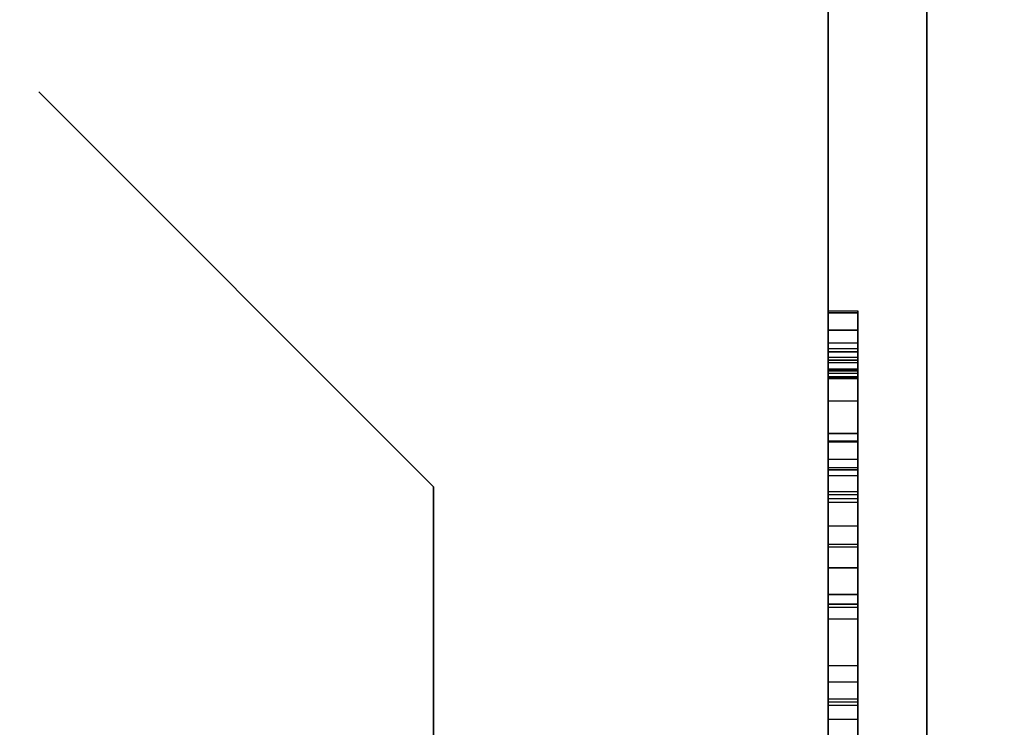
# Model space of a CAD drawing. Header units: millimetres. Extents: x 0 to 1524, y 0 to 1016.
# Tile 9 of 256: x 158.624 to 159.622, y 392.838 to 393.555. Entities that reach past the tile are written whole.
import ezdxf

# ---------------------------------------------------------------- set-up
doc = ezdxf.new("R2010")
doc.units = ezdxf.units.MM
doc.header["$LTSCALE"] = 83.82
doc.layers.get('0').update_dxf_attribs({"linetype": 'CONTINUOUS'})
doc.styles.get("Standard").update_dxf_attribs({"font": 'txt', "width": 0.8})
doc.dimstyles.new('DIMSTYLE_1', dxfattribs={"dimtxt": 15, "dimasz": 12, "dimexe": 0.18, "dimexo": 0.0625, "dimgap": 0.09, "dimtad": 1, "dimzin": 0, "dimdsep": 46, "dimtxsty": 'STANDARD', "dimblk": 'CLOSED', "dimblk1": 'CLOSED', "dimblk2": 'CLOSED', "dimcen": 0.09, "dimadec": 0, "dimazin": 0, "dimtp": 0.01, "dimtm": 0.01, "dimtfac": 1, "dimtofl": 0, "dimtmove": 0, "dimatfit": 3, "dimldrblk": 'CLOSED', "dimfxl": 1, "dimtolj": 1, "dimtzin": 0, "dimarcsym": 0})

# ---------------------------------------------------------------- blocks, each defined once
blk = doc.blocks.new('_CLOSED')
at = {"color": 0, "linetype": 'BYBLOCK'}
for p, q in [((0, 0), (-1, 0.208333)), ((-1, 0.208333), (-1, -0.208333)), ((-1, -0.208333), (0, 0)), ((-1, 0), (0, 0))]:
    blk.add_line(p, q, dxfattribs=at)
blk = doc.blocks.new('*D4')
at = {"color": 2, "linetype": 'CONTINUOUS'}
for p, q in [((230.49366, 451.20665), (62.22754, 451.20665)), ((63.22754, 451.20665), (63.22754, 415.03165)), ((63.22754, 378.85665), (63.22754, 415.03165)), ((168.96866, 378.85665), (62.22754, 378.85665))]:
    blk.add_line(p, q, dxfattribs=at)
at = {"color": 2, "linetype": 'CONTINUOUS', "xscale": 12, "yscale": 12, "zscale": 12}
for p, rotation in [((63.22754, 451.20665), 90), ((63.22754, 378.85665), 270)]:
    blk.add_blockref('_CLOSED', p, dxfattribs=dict(at, rotation=rotation))

msp = doc.modelspace()

# ---------------------------------------------------------------- linework, layer by layer
at = {"color": 6, "linetype": 'CONTINUOUS'}
for p, q in [((159.54366, 392.10665), (159.54366, 393.75665)), ((159.54366, 393.75665), (159.54366, 392.40665)), ((159.54366, 392.40665), (159.54366, 393.75665)), ((159.54366, 393.75665), (159.54366, 392.10665)), ((159.54366, 392.10665), (159.54366, 393.75665)), ((159.54366, 393.75665), (159.54366, 392.40665)), ((159.54366, 392.40665), (159.54366, 393.75665)), ((159.54366, 393.75665), (159.54366, 392.10665)), ((159.54366, 392.10665), (159.54366, 393.75665)), ((159.54366, 393.75665), (159.54366, 392.40665)), ((159.54366, 392.40665), (159.54366, 393.75665)), ((159.54366, 393.75665), (159.54366, 392.10665)), ((159.54366, 392.10665), (159.54366, 393.75665)), ((159.54366, 393.75665), (159.54366, 392.40665)), ((159.54366, 392.40665), (159.54366, 393.75665)), ((159.54366, 393.75665), (159.54366, 392.10665)), ((159.44366, 392.10665), (159.44366, 393.70665)), ((159.44366, 393.70665), (159.44366, 392.10665)), ((159.44366, 392.10665), (159.44366, 393.70665)), ((159.44366, 393.70665), (159.44366, 392.10665)), ((159.44366, 392.10665), (159.44366, 393.70665)), ((159.44366, 393.70665), (159.44366, 392.10665)), ((159.44366, 392.10665), (159.44366, 393.70665)), ((159.44366, 393.70665), (159.44366, 392.10665)), ((159.44366, 393.25975), (159.44366, 393.19881)), ((159.44366, 393.0737), (159.44366, 393.25975)), ((159.44366, 393.25975), (159.44366, 393.20977)), ((159.44366, 393.21299), (159.44366, 393.25975)), ((159.44366, 393.25975), (159.44366, 393.20977)), ((159.44366, 393.21299), (159.44366, 393.25975)), ((159.44366, 393.25975), (159.47366, 393.25975)), ((159.44366, 393.25975), (159.47366, 393.25975)), ((159.44366, 393.25975), (159.47366, 393.25975)), ((159.44366, 393.25975), (159.44366, 393.19881)), ((159.44366, 393.0737), (159.44366, 393.25975)), ((159.44366, 393.25975), (159.44366, 393.20977)), ((159.44366, 393.21299), (159.44366, 393.25975)), ((159.44366, 393.25975), (159.44366, 393.20977)), ((159.44366, 393.21299), (159.44366, 393.25975)), ((159.44366, 393.25975), (159.47366, 393.25975)), ((159.44366, 393.25975), (159.47366, 393.25975)), ((159.44366, 393.25975), (159.47366, 393.25975)), ((159.44366, 393.25975), (159.44366, 393.19881)), ((159.44366, 393.0737), (159.44366, 393.25975)), ((159.44366, 393.25975), (159.44366, 393.20977)), ((159.44366, 393.21299), (159.44366, 393.25975)), ((159.44366, 393.25975), (159.44366, 393.20977)), ((159.44366, 393.21299), (159.44366, 393.25975)), ((159.44366, 393.25975), (159.47366, 393.25975)), ((159.44366, 393.25975), (159.47366, 393.25975)), ((159.44366, 393.25975), (159.47366, 393.25975)), ((159.44366, 393.25975), (159.44366, 393.19881)), ((159.44366, 393.0737), (159.44366, 393.25975)), ((159.44366, 393.25975), (159.44366, 393.20977)), ((159.44366, 393.21299), (159.44366, 393.25975)), ((159.44366, 393.25975), (159.44366, 393.20977)), ((159.44366, 393.21299), (159.44366, 393.25975)), ((159.44366, 393.25975), (159.47366, 393.25975)), ((159.44366, 393.25975), (159.47366, 393.25975)), ((159.44366, 393.25975), (159.47366, 393.25975)), ((159.44366, 392.70256), (159.44366, 393.25765)), ((159.44366, 393.20751), (159.44366, 393.25765)), ((159.44366, 393.25765), (159.44366, 393.20106)), ((159.44366, 393.20751), (159.44366, 393.25765)), ((159.44366, 393.25765), (159.47366, 393.25765)), ((159.44366, 392.70256), (159.44366, 393.25765)), ((159.44366, 393.20751), (159.44366, 393.25765)), ((159.44366, 393.25765), (159.44366, 393.20106)), ((159.44366, 393.20751), (159.44366, 393.25765)), ((159.44366, 393.25765), (159.47366, 393.25765)), ((159.44366, 392.70256), (159.44366, 393.25765)), ((159.44366, 393.20751), (159.44366, 393.25765)), ((159.44366, 393.25765), (159.44366, 393.20106)), ((159.44366, 393.20751), (159.44366, 393.25765)), ((159.44366, 393.25765), (159.47366, 393.25765)), ((159.44366, 392.70256), (159.44366, 393.25765)), ((159.44366, 393.20751), (159.44366, 393.25765)), ((159.44366, 393.25765), (159.44366, 393.20106)), ((159.44366, 393.20751), (159.44366, 393.25765)), ((159.44366, 393.25765), (159.47366, 393.25765)), ((159.47366, 393.25975), (159.47366, 393.0737)), ((159.47366, 393.19881), (159.47366, 393.25975)), ((159.47366, 393.25975), (159.47366, 393.21299)), ((159.47366, 393.20977), (159.47366, 393.25975)), ((159.47366, 393.25975), (159.47366, 393.21299)), ((159.47366, 393.20977), (159.47366, 393.25975)), ((159.47366, 393.25975), (159.47366, 393.0737)), ((159.47366, 393.19881), (159.47366, 393.25975)), ((159.47366, 393.25975), (159.47366, 393.21299)), ((159.47366, 393.20977), (159.47366, 393.25975)), ((159.47366, 393.25975), (159.47366, 393.21299)), ((159.47366, 393.20977), (159.47366, 393.25975)), ((159.47366, 393.25975), (159.47366, 393.0737)), ((159.47366, 393.19881), (159.47366, 393.25975)), ((159.47366, 393.25975), (159.47366, 393.21299)), ((159.47366, 393.20977), (159.47366, 393.25975)), ((159.47366, 393.25975), (159.47366, 393.21299)), ((159.47366, 393.20977), (159.47366, 393.25975)), ((159.47366, 393.25975), (159.47366, 393.0737)), ((159.47366, 393.19881), (159.47366, 393.25975)), ((159.47366, 393.25975), (159.47366, 393.21299)), ((159.47366, 393.20977), (159.47366, 393.25975)), ((159.47366, 393.25975), (159.47366, 393.21299)), ((159.47366, 393.20977), (159.47366, 393.25975)), ((159.47366, 393.25765), (159.47366, 392.70256)), ((159.47366, 393.25765), (159.47366, 393.20751)), ((159.47366, 393.25765), (159.47366, 393.20751)), ((159.47366, 393.20106), (159.47366, 393.25765)), ((159.47366, 393.25765), (159.47366, 392.70256)), ((159.47366, 393.25765), (159.47366, 393.20751)), ((159.47366, 393.25765), (159.47366, 393.20751)), ((159.47366, 393.20106), (159.47366, 393.25765)), ((159.47366, 393.25765), (159.47366, 392.70256)), ((159.47366, 393.25765), (159.47366, 393.20751)), ((159.47366, 393.25765), (159.47366, 393.20751)), ((159.47366, 393.20106), (159.47366, 393.25765)), ((159.47366, 393.25765), (159.47366, 392.70256)), ((159.47366, 393.25765), (159.47366, 393.20751)), ((159.47366, 393.25765), (159.47366, 393.20751)), ((159.47366, 393.20106), (159.47366, 393.25765)), ((159.44366, 393.19123), (159.44366, 393.22718)), ((159.44366, 393.19123), (159.44366, 393.22718)), ((159.44366, 393.19123), (159.44366, 393.22718)), ((159.44366, 393.19123), (159.44366, 393.22718)), ((159.47366, 393.22718), (159.47366, 393.19123)), ((159.47366, 393.22718), (159.47366, 393.19123)), ((159.47366, 393.22718), (159.47366, 393.19123)), ((159.47366, 393.22718), (159.47366, 393.19123)), ((159.44366, 393.2217), (159.44366, 393.06934)), ((159.44366, 393.2217), (159.44366, 393.06934)), ((159.44366, 393.2217), (159.44366, 393.06934)), ((159.44366, 393.2217), (159.44366, 393.06934)), ((159.44366, 393.21848), (159.44366, 393.19671)), ((159.44366, 393.19332), (159.44366, 393.21848)), ((159.44366, 393.21848), (159.44366, 393.19671)), ((159.44366, 393.19332), (159.44366, 393.21848)), ((159.44366, 393.21848), (159.44366, 393.19671)), ((159.44366, 393.19332), (159.44366, 393.21848)), ((159.44366, 393.21848), (159.44366, 393.19671)), ((159.44366, 393.19332), (159.44366, 393.21848)), ((159.47366, 393.06934), (159.47366, 393.2217)), ((159.47366, 393.06934), (159.47366, 393.2217)), ((159.47366, 393.06934), (159.47366, 393.2217)), ((159.47366, 393.06934), (159.47366, 393.2217)), ((159.47366, 393.21848), (159.47366, 393.19332)), ((159.47366, 393.19671), (159.47366, 393.21848)), ((159.47366, 393.21848), (159.47366, 393.19332)), ((159.47366, 393.19671), (159.47366, 393.21848)), ((159.47366, 393.21848), (159.47366, 393.19332)), ((159.47366, 393.19671), (159.47366, 393.21848)), ((159.47366, 393.21848), (159.47366, 393.19332)), ((159.47366, 393.19671), (159.47366, 393.21848)), ((159.44366, 393.07692), (159.44366, 393.21299)), ((159.44366, 393.07692), (159.44366, 393.21299)), ((159.44366, 393.21299), (159.47366, 393.21299)), ((159.44366, 393.21299), (159.47366, 393.21299)), ((159.44366, 393.07692), (159.44366, 393.21299)), ((159.44366, 393.07692), (159.44366, 393.21299)), ((159.44366, 393.21299), (159.47366, 393.21299)), ((159.44366, 393.21299), (159.47366, 393.21299)), ((159.44366, 393.07692), (159.44366, 393.21299)), ((159.44366, 393.07692), (159.44366, 393.21299)), ((159.44366, 393.21299), (159.47366, 393.21299)), ((159.44366, 393.21299), (159.47366, 393.21299)), ((159.44366, 393.07692), (159.44366, 393.21299)), ((159.44366, 393.07692), (159.44366, 393.21299)), ((159.44366, 393.21299), (159.47366, 393.21299)), ((159.44366, 393.21299), (159.47366, 393.21299)), ((159.44366, 393.20977), (159.44366, 393.0932)), ((159.44366, 393.20977), (159.47366, 393.20977)), ((159.44366, 393.20977), (159.44366, 393.0932)), ((159.44366, 393.20977), (159.47366, 393.20977)), ((159.44366, 393.20977), (159.44366, 393.0932)), ((159.44366, 393.20977), (159.47366, 393.20977)), ((159.44366, 393.20977), (159.44366, 393.0932)), ((159.44366, 393.20977), (159.47366, 393.20977)), ((159.44366, 393.02355), (159.44366, 393.20751)), ((159.44366, 393.02355), (159.44366, 393.20751)), ((159.44366, 393.20751), (159.47366, 393.20751)), ((159.44366, 393.20751), (159.47366, 393.20751)), ((159.44366, 393.02355), (159.44366, 393.20751)), ((159.44366, 393.02355), (159.44366, 393.20751)), ((159.44366, 393.20751), (159.47366, 393.20751)), ((159.44366, 393.20751), (159.47366, 393.20751)), ((159.44366, 393.02355), (159.44366, 393.20751)), ((159.44366, 393.02355), (159.44366, 393.20751)), ((159.44366, 393.20751), (159.47366, 393.20751)), ((159.44366, 393.20751), (159.47366, 393.20751)), ((159.44366, 393.02355), (159.44366, 393.20751)), ((159.44366, 393.02355), (159.44366, 393.20751)), ((159.44366, 393.20751), (159.47366, 393.20751)), ((159.44366, 393.20751), (159.47366, 393.20751)), ((159.47366, 393.21299), (159.47366, 393.07692)), ((159.47366, 393.21299), (159.47366, 393.07692)), ((159.47366, 393.21299), (159.47366, 393.07692)), ((159.47366, 393.21299), (159.47366, 393.07692)), ((159.47366, 393.21299), (159.47366, 393.07692)), ((159.47366, 393.21299), (159.47366, 393.07692)), ((159.47366, 393.21299), (159.47366, 393.07692)), ((159.47366, 393.21299), (159.47366, 393.07692)), ((159.47366, 393.0932), (159.47366, 393.20977)), ((159.47366, 393.0932), (159.47366, 393.20977)), ((159.47366, 393.0932), (159.47366, 393.20977)), ((159.47366, 393.0932), (159.47366, 393.20977)), ((159.47366, 393.20751), (159.47366, 393.02355)), ((159.47366, 393.20751), (159.47366, 393.02355)), ((159.47366, 393.20751), (159.47366, 393.02355)), ((159.47366, 393.20751), (159.47366, 393.02355)), ((159.47366, 393.20751), (159.47366, 393.02355)), ((159.47366, 393.20751), (159.47366, 393.02355)), ((159.47366, 393.20751), (159.47366, 393.02355)), ((159.47366, 393.20751), (159.47366, 393.02355)), ((159.44366, 393.20106), (159.44366, 393.0421)), ((159.44366, 393.20106), (159.44366, 393.0421)), ((159.44366, 393.20106), (159.47366, 393.20106)), ((159.44366, 393.20106), (159.44366, 393.0421)), ((159.44366, 393.20106), (159.44366, 393.0421)), ((159.44366, 393.20106), (159.47366, 393.20106)), ((159.44366, 393.20106), (159.44366, 393.0421)), ((159.44366, 393.20106), (159.44366, 393.0421)), ((159.44366, 393.20106), (159.47366, 393.20106)), ((159.44366, 393.20106), (159.44366, 393.0421)), ((159.44366, 393.20106), (159.44366, 393.0421)), ((159.44366, 393.20106), (159.47366, 393.20106)), ((159.44366, 393.19994), (159.44366, 393.13577)), ((159.44366, 393.12706), (159.44366, 393.19994)), ((159.44366, 393.19994), (159.44366, 393.13577)), ((159.44366, 393.12706), (159.44366, 393.19994)), ((159.44366, 393.19994), (159.47366, 393.19994)), ((159.44366, 393.19994), (159.47366, 393.19994)), ((159.44366, 393.19994), (159.44366, 393.13577)), ((159.44366, 393.12706), (159.44366, 393.19994)), ((159.44366, 393.19994), (159.44366, 393.13577)), ((159.44366, 393.12706), (159.44366, 393.19994)), ((159.44366, 393.19994), (159.47366, 393.19994)), ((159.44366, 393.19994), (159.47366, 393.19994)), ((159.44366, 393.19994), (159.44366, 393.13577)), ((159.44366, 393.12706), (159.44366, 393.19994)), ((159.44366, 393.19994), (159.44366, 393.13577)), ((159.44366, 393.12706), (159.44366, 393.19994)), ((159.44366, 393.19994), (159.47366, 393.19994)), ((159.44366, 393.19994), (159.47366, 393.19994)), ((159.44366, 393.19994), (159.44366, 393.13577)), ((159.44366, 393.12706), (159.44366, 393.19994)), ((159.44366, 393.19994), (159.44366, 393.13577)), ((159.44366, 393.12706), (159.44366, 393.19994)), ((159.44366, 393.19994), (159.47366, 393.19994)), ((159.44366, 393.19994), (159.47366, 393.19994)), ((159.44366, 393.19671), (159.44366, 393.10094)), ((159.44366, 393.19671), (159.47366, 393.19671)), ((159.44366, 393.19671), (159.44366, 393.10094)), ((159.44366, 393.19671), (159.47366, 393.19671)), ((159.44366, 393.19671), (159.44366, 393.10094)), ((159.44366, 393.19671), (159.47366, 393.19671)), ((159.44366, 393.19671), (159.44366, 393.10094)), ((159.44366, 393.19671), (159.47366, 393.19671)), ((159.47366, 393.0421), (159.47366, 393.20106)), ((159.47366, 393.0421), (159.47366, 393.20106)), ((159.47366, 393.0421), (159.47366, 393.20106)), ((159.47366, 393.0421), (159.47366, 393.20106)), ((159.47366, 393.0421), (159.47366, 393.20106)), ((159.47366, 393.0421), (159.47366, 393.20106)), ((159.47366, 393.0421), (159.47366, 393.20106)), ((159.47366, 393.0421), (159.47366, 393.20106)), ((159.47366, 393.19994), (159.47366, 393.12706)), ((159.47366, 393.13577), (159.47366, 393.19994)), ((159.47366, 393.19994), (159.47366, 393.12706)), ((159.47366, 393.13577), (159.47366, 393.19994)), ((159.47366, 393.19994), (159.47366, 393.12706)), ((159.47366, 393.13577), (159.47366, 393.19994)), ((159.47366, 393.19994), (159.47366, 393.12706)), ((159.47366, 393.13577), (159.47366, 393.19994)), ((159.47366, 393.19994), (159.47366, 393.12706)), ((159.47366, 393.13577), (159.47366, 393.19994)), ((159.47366, 393.19994), (159.47366, 393.12706)), ((159.47366, 393.13577), (159.47366, 393.19994)), ((159.47366, 393.19994), (159.47366, 393.12706)), ((159.47366, 393.13577), (159.47366, 393.19994)), ((159.47366, 393.19994), (159.47366, 393.12706)), ((159.47366, 393.13577), (159.47366, 393.19994)), ((159.47366, 393.10094), (159.47366, 393.19671)), ((159.47366, 393.10094), (159.47366, 393.19671)), ((159.47366, 393.10094), (159.47366, 393.19671)), ((159.47366, 393.10094), (159.47366, 393.19671)), ((159.44366, 393.19236), (159.44366, 393.10965)), ((159.44366, 393.19236), (159.44366, 393.10965)), ((159.44366, 393.19236), (159.44366, 393.10965)), ((159.44366, 393.19236), (159.44366, 393.10965)), ((159.44366, 393.19236), (159.44366, 393.10965)), ((159.44366, 393.19236), (159.44366, 393.10965)), ((159.44366, 393.19236), (159.44366, 393.10965)), ((159.44366, 393.19236), (159.44366, 393.10965)), ((159.44366, 393.09869), (159.44366, 393.19123)), ((159.44366, 393.19123), (159.47366, 393.19123)), ((159.44366, 393.09869), (159.44366, 393.19123)), ((159.44366, 393.19123), (159.47366, 393.19123)), ((159.44366, 393.09869), (159.44366, 393.19123)), ((159.44366, 393.19123), (159.47366, 393.19123)), ((159.44366, 393.09869), (159.44366, 393.19123)), ((159.44366, 393.19123), (159.47366, 393.19123)), ((159.47366, 393.10965), (159.47366, 393.19236)), ((159.47366, 393.10965), (159.47366, 393.19236)), ((159.47366, 393.10965), (159.47366, 393.19236)), ((159.47366, 393.10965), (159.47366, 393.19236)), ((159.47366, 393.10965), (159.47366, 393.19236)), ((159.47366, 393.10965), (159.47366, 393.19236)), ((159.47366, 393.10965), (159.47366, 393.19236)), ((159.47366, 393.10965), (159.47366, 393.19236)), ((159.47366, 393.19123), (159.47366, 393.09869)), ((159.47366, 393.19123), (159.47366, 393.09869)), ((159.47366, 393.19123), (159.47366, 393.09869)), ((159.47366, 393.19123), (159.47366, 393.09869)), ((159.44366, 393.06612), (159.44366, 393.16834)), ((159.44366, 393.06612), (159.44366, 393.16834)), ((159.44366, 393.06612), (159.44366, 393.16834)), ((159.44366, 393.06612), (159.44366, 393.16834)), ((159.47366, 393.16834), (159.47366, 393.06612)), ((159.47366, 393.16834), (159.47366, 393.06612)), ((159.47366, 393.16834), (159.47366, 393.06612)), ((159.47366, 393.16834), (159.47366, 393.06612)), ((159.44366, 393.13577), (159.44366, 393.02033)), ((159.44366, 393.13577), (159.47366, 393.13577)), ((159.44366, 393.13577), (159.44366, 393.02033)), ((159.44366, 393.13577), (159.47366, 393.13577)), ((159.44366, 393.13577), (159.44366, 393.02033)), ((159.44366, 393.13577), (159.47366, 393.13577)), ((159.44366, 393.13577), (159.44366, 393.02033)), ((159.44366, 393.13577), (159.47366, 393.13577)), ((159.47366, 393.02033), (159.47366, 393.13577)), ((159.47366, 393.02033), (159.47366, 393.13577)), ((159.47366, 393.02033), (159.47366, 393.13577)), ((159.47366, 393.02033), (159.47366, 393.13577)), ((159.44366, 393.12803), (159.44366, 392.70046)), ((159.44366, 393.12803), (159.47366, 393.12803)), ((159.44366, 393.12803), (159.44366, 392.70046)), ((159.44366, 393.12803), (159.44366, 392.70046)), ((159.44366, 393.12803), (159.47366, 393.12803)), ((159.44366, 393.12803), (159.44366, 392.70046)), ((159.44366, 393.12803), (159.44366, 392.70046)), ((159.44366, 393.12803), (159.47366, 393.12803)), ((159.44366, 393.12803), (159.44366, 392.70046)), ((159.44366, 393.12803), (159.44366, 392.70046)), ((159.44366, 393.12803), (159.47366, 393.12803)), ((159.44366, 393.12803), (159.44366, 392.70046)), ((159.44366, 392.99969), (159.44366, 393.12706)), ((159.44366, 393.12706), (159.47366, 393.12706)), ((159.44366, 392.99969), (159.44366, 393.12706)), ((159.44366, 393.12706), (159.47366, 393.12706)), ((159.44366, 392.99969), (159.44366, 393.12706)), ((159.44366, 393.12706), (159.47366, 393.12706)), ((159.44366, 392.99969), (159.44366, 393.12706)), ((159.44366, 393.12706), (159.47366, 393.12706)), ((159.47366, 393.12803), (159.47366, 392.70046)), ((159.47366, 392.70046), (159.47366, 393.12803)), ((159.47366, 393.12803), (159.47366, 392.70046)), ((159.47366, 392.70046), (159.47366, 393.12803)), ((159.47366, 393.12803), (159.47366, 392.70046)), ((159.47366, 392.70046), (159.47366, 393.12803)), ((159.47366, 393.12803), (159.47366, 392.70046)), ((159.47366, 392.70046), (159.47366, 393.12803)), ((159.47366, 393.12706), (159.47366, 392.99969)), ((159.47366, 393.12706), (159.47366, 392.99969)), ((159.47366, 393.12706), (159.47366, 392.99969)), ((159.47366, 393.12706), (159.47366, 392.99969)), ((159.44366, 393.10965), (159.44366, 392.97245)), ((159.44366, 393.10965), (159.47366, 393.10965)), ((159.44366, 393.10965), (159.44366, 392.97245)), ((159.44366, 393.10965), (159.47366, 393.10965)), ((159.44366, 393.10965), (159.44366, 392.97245)), ((159.44366, 393.10965), (159.47366, 393.10965)), ((159.44366, 393.10965), (159.44366, 392.97245)), ((159.44366, 393.10965), (159.47366, 393.10965)), ((159.44366, 393.10965), (159.44366, 392.97245)), ((159.44366, 393.10965), (159.47366, 393.10965)), ((159.44366, 393.10965), (159.44366, 392.97245)), ((159.44366, 393.10965), (159.47366, 393.10965)), ((159.44366, 393.10965), (159.44366, 392.97245)), ((159.44366, 393.10965), (159.47366, 393.10965)), ((159.44366, 393.10965), (159.44366, 392.97245)), ((159.44366, 393.10965), (159.47366, 393.10965)), ((159.47366, 392.97245), (159.47366, 393.10965)), ((159.47366, 392.97245), (159.47366, 393.10965)), ((159.47366, 392.97245), (159.47366, 393.10965)), ((159.47366, 392.97245), (159.47366, 393.10965)), ((159.47366, 392.97245), (159.47366, 393.10965)), ((159.47366, 392.97245), (159.47366, 393.10965)), ((159.47366, 392.97245), (159.47366, 393.10965)), ((159.47366, 392.97245), (159.47366, 393.10965)), ((159.47366, 393.10094), (159.44366, 393.10094)), ((159.44366, 392.57857), (159.44366, 393.10094)), ((159.47366, 393.10094), (159.44366, 393.10094)), ((159.44366, 392.57857), (159.44366, 393.10094)), ((159.47366, 393.10094), (159.44366, 393.10094)), ((159.44366, 392.57857), (159.44366, 393.10094)), ((159.47366, 393.10094), (159.44366, 393.10094)), ((159.44366, 392.57857), (159.44366, 393.10094)), ((159.44366, 393.09869), (159.47366, 393.09869)), ((159.44366, 392.97245), (159.44366, 393.09869)), ((159.44366, 392.97245), (159.44366, 393.09869)), ((159.44366, 393.09869), (159.47366, 393.09869)), ((159.44366, 392.97245), (159.44366, 393.09869)), ((159.44366, 392.97245), (159.44366, 393.09869)), ((159.44366, 393.09869), (159.47366, 393.09869)), ((159.44366, 392.97245), (159.44366, 393.09869)), ((159.44366, 392.97245), (159.44366, 393.09869)), ((159.44366, 393.09869), (159.47366, 393.09869)), ((159.44366, 392.97245), (159.44366, 393.09869)), ((159.44366, 392.97245), (159.44366, 393.09869)), ((159.47366, 392.57857), (159.47366, 393.10094)), ((159.47366, 392.57857), (159.47366, 393.10094)), ((159.47366, 392.57857), (159.47366, 393.10094)), ((159.47366, 392.57857), (159.47366, 393.10094)), ((159.47366, 393.09869), (159.47366, 392.97245)), ((159.47366, 393.09869), (159.47366, 392.97245)), ((159.47366, 393.09869), (159.47366, 392.97245)), ((159.47366, 393.09869), (159.47366, 392.97245)), ((159.47366, 393.09869), (159.47366, 392.97245)), ((159.47366, 393.09869), (159.47366, 392.97245)), ((159.47366, 393.09869), (159.47366, 392.97245)), ((159.47366, 393.09869), (159.47366, 392.97245)), ((159.44366, 393.0932), (159.44366, 392.96261)), ((159.44366, 393.0932), (159.47366, 393.0932)), ((159.44366, 393.0932), (159.44366, 392.96261)), ((159.44366, 393.0932), (159.47366, 393.0932)), ((159.44366, 393.0932), (159.44366, 392.96261)), ((159.44366, 393.0932), (159.47366, 393.0932)), ((159.44366, 393.0932), (159.44366, 392.96261)), ((159.44366, 393.0932), (159.47366, 393.0932)), ((159.47366, 392.96261), (159.47366, 393.0932)), ((159.47366, 392.96261), (159.47366, 393.0932)), ((159.47366, 392.96261), (159.47366, 393.0932)), ((159.47366, 392.96261), (159.47366, 393.0932)), ((159.44366, 393.0421), (159.44366, 392.74834)), ((159.44366, 393.0421), (159.44366, 392.74834)), ((159.44366, 393.0421), (159.47366, 393.0421)), ((159.44366, 393.0421), (159.47366, 393.0421)), ((159.44366, 393.0421), (159.44366, 392.74834)), ((159.44366, 393.0421), (159.44366, 392.74834)), ((159.44366, 393.0421), (159.47366, 393.0421)), ((159.44366, 393.0421), (159.47366, 393.0421)), ((159.44366, 393.0421), (159.44366, 392.74834)), ((159.44366, 393.0421), (159.44366, 392.74834)), ((159.44366, 393.0421), (159.47366, 393.0421)), ((159.44366, 393.0421), (159.47366, 393.0421)), ((159.44366, 393.0421), (159.44366, 392.74834)), ((159.44366, 393.0421), (159.44366, 392.74834)), ((159.44366, 393.0421), (159.47366, 393.0421)), ((159.44366, 393.0421), (159.47366, 393.0421)), ((159.47366, 392.74834), (159.47366, 393.0421)), ((159.47366, 392.74834), (159.47366, 393.0421)), ((159.47366, 392.74834), (159.47366, 393.0421)), ((159.47366, 392.74834), (159.47366, 393.0421)), ((159.47366, 392.74834), (159.47366, 393.0421)), ((159.47366, 392.74834), (159.47366, 393.0421)), ((159.47366, 392.74834), (159.47366, 393.0421)), ((159.47366, 392.74834), (159.47366, 393.0421)), ((159.44366, 392.67644), (159.44366, 392.99969)), ((159.44366, 392.67644), (159.44366, 392.99969)), ((159.44366, 392.99969), (159.47366, 392.99969)), ((159.44366, 392.67644), (159.44366, 392.99969)), ((159.44366, 392.67644), (159.44366, 392.99969)), ((159.44366, 392.99969), (159.47366, 392.99969)), ((159.44366, 392.67644), (159.44366, 392.99969)), ((159.44366, 392.67644), (159.44366, 392.99969)), ((159.44366, 392.99969), (159.47366, 392.99969)), ((159.44366, 392.67644), (159.44366, 392.99969)), ((159.44366, 392.67644), (159.44366, 392.99969)), ((159.44366, 392.99969), (159.47366, 392.99969)), ((159.47366, 392.99969), (159.47366, 392.67644)), ((159.47366, 392.99969), (159.47366, 392.67644)), ((159.47366, 392.99969), (159.47366, 392.67644)), ((159.47366, 392.99969), (159.47366, 392.67644)), ((159.47366, 392.99969), (159.47366, 392.67644)), ((159.47366, 392.99969), (159.47366, 392.67644)), ((159.47366, 392.99969), (159.47366, 392.67644)), ((159.47366, 392.99969), (159.47366, 392.67644)), ((159.44366, 392.9007), (159.44366, 392.97245)), ((159.44366, 392.97245), (159.44366, 392.9007)), ((159.44366, 392.97245), (159.47366, 392.97245)), ((159.44366, 392.97245), (159.47366, 392.97245)), ((159.44366, 392.9007), (159.44366, 392.97245)), ((159.44366, 392.97245), (159.44366, 392.9007)), ((159.44366, 392.97245), (159.47366, 392.97245)), ((159.44366, 392.97245), (159.47366, 392.97245)), ((159.44366, 392.9007), (159.44366, 392.97245)), ((159.44366, 392.97245), (159.44366, 392.9007)), ((159.44366, 392.97245), (159.47366, 392.97245)), ((159.44366, 392.97245), (159.47366, 392.97245)), ((159.44366, 392.9007), (159.44366, 392.97245)), ((159.44366, 392.97245), (159.44366, 392.9007)), ((159.44366, 392.97245), (159.47366, 392.97245)), ((159.44366, 392.97245), (159.47366, 392.97245)), ((159.47366, 392.9007), (159.47366, 392.97245)), ((159.47366, 392.97245), (159.47366, 392.9007)), ((159.47366, 392.9007), (159.47366, 392.97245)), ((159.47366, 392.97245), (159.47366, 392.9007)), ((159.47366, 392.9007), (159.47366, 392.97245)), ((159.47366, 392.97245), (159.47366, 392.9007)), ((159.47366, 392.9007), (159.47366, 392.97245)), ((159.47366, 392.97245), (159.47366, 392.9007)), ((159.44366, 392.96261), (159.44366, 392.88426)), ((159.44366, 392.96261), (159.44366, 392.88426)), ((159.44366, 392.96261), (159.44366, 392.88426)), ((159.44366, 392.96261), (159.44366, 392.88426)), ((159.44366, 392.84621), (159.44366, 392.95939)), ((159.44366, 392.84621), (159.44366, 392.95939)), ((159.44366, 392.84621), (159.44366, 392.95939)), ((159.44366, 392.84621), (159.44366, 392.95939)), ((159.44366, 392.84621), (159.44366, 392.95939)), ((159.44366, 392.84621), (159.44366, 392.95939)), ((159.44366, 392.84621), (159.44366, 392.95939)), ((159.44366, 392.84621), (159.44366, 392.95939)), ((159.47366, 392.88426), (159.47366, 392.96261)), ((159.47366, 392.88426), (159.47366, 392.96261)), ((159.47366, 392.88426), (159.47366, 392.96261)), ((159.47366, 392.88426), (159.47366, 392.96261)), ((159.47366, 392.95939), (159.47366, 392.84621)), ((159.47366, 392.95939), (159.47366, 392.84621)), ((159.47366, 392.95939), (159.47366, 392.84621)), ((159.47366, 392.95939), (159.47366, 392.84621)), ((159.47366, 392.95939), (159.47366, 392.84621)), ((159.47366, 392.95939), (159.47366, 392.84621)), ((159.47366, 392.95939), (159.47366, 392.84621)), ((159.47366, 392.95939), (159.47366, 392.84621)), ((159.44366, 392.86684), (159.44366, 392.94746)), ((159.44366, 392.86684), (159.44366, 392.94746)), ((159.44366, 392.86684), (159.44366, 392.94746)), ((159.44366, 392.86684), (159.44366, 392.94746)), ((159.47366, 392.94746), (159.47366, 392.86684)), ((159.47366, 392.94746), (159.47366, 392.86684)), ((159.47366, 392.94746), (159.47366, 392.86684)), ((159.47366, 392.94746), (159.47366, 392.86684)), ((159.44366, 392.9007), (159.47366, 392.9007)), ((159.44366, 392.9007), (159.47366, 392.9007)), ((159.44366, 392.9007), (159.47366, 392.9007)), ((159.44366, 392.9007), (159.47366, 392.9007)), ((159.44366, 392.88426), (159.44366, 392.73964)), ((159.44366, 392.88426), (159.44366, 392.73964)), ((159.44366, 392.88426), (159.47366, 392.88426)), ((159.44366, 392.88426), (159.44366, 392.73964)), ((159.44366, 392.88426), (159.44366, 392.73964)), ((159.44366, 392.88426), (159.47366, 392.88426)), ((159.44366, 392.88426), (159.44366, 392.73964)), ((159.44366, 392.88426), (159.44366, 392.73964)), ((159.44366, 392.88426), (159.47366, 392.88426)), ((159.44366, 392.88426), (159.44366, 392.73964)), ((159.44366, 392.88426), (159.44366, 392.73964)), ((159.44366, 392.88426), (159.47366, 392.88426)), ((159.47366, 392.73964), (159.47366, 392.88426)), ((159.47366, 392.73964), (159.47366, 392.88426)), ((159.47366, 392.73964), (159.47366, 392.88426)), ((159.47366, 392.73964), (159.47366, 392.88426)), ((159.47366, 392.73964), (159.47366, 392.88426)), ((159.47366, 392.73964), (159.47366, 392.88426)), ((159.47366, 392.73964), (159.47366, 392.88426)), ((159.47366, 392.73964), (159.47366, 392.88426)), ((159.44366, 392.82331), (159.44366, 392.86383)), ((159.44366, 392.82331), (159.44366, 392.86383)), ((159.44366, 392.82331), (159.44366, 392.86383)), ((159.44366, 392.82331), (159.44366, 392.86383)), ((159.44366, 392.86039), (159.44366, 392.70143)), ((159.44366, 392.86039), (159.44366, 392.70143)), ((159.44366, 392.86039), (159.44366, 392.70143)), ((159.44366, 392.86039), (159.44366, 392.70143)), ((159.47366, 392.86383), (159.47366, 392.82331)), ((159.47366, 392.86383), (159.47366, 392.82331)), ((159.47366, 392.86383), (159.47366, 392.82331)), ((159.47366, 392.86383), (159.47366, 392.82331)), ((159.47366, 392.70143), (159.47366, 392.86039)), ((159.47366, 392.70143), (159.47366, 392.86039)), ((159.47366, 392.70143), (159.47366, 392.86039)), ((159.47366, 392.70143), (159.47366, 392.86039)), ((159.44366, 392.73964), (159.44366, 392.84621)), ((159.44366, 392.73964), (159.44366, 392.84621)), ((159.44366, 392.84621), (159.47366, 392.84621)), ((159.44366, 392.84621), (159.47366, 392.84621)), ((159.44366, 392.73964), (159.44366, 392.84621)), ((159.44366, 392.73964), (159.44366, 392.84621)), ((159.44366, 392.84621), (159.47366, 392.84621)), ((159.44366, 392.84621), (159.47366, 392.84621)), ((159.44366, 392.73964), (159.44366, 392.84621)), ((159.44366, 392.73964), (159.44366, 392.84621)), ((159.44366, 392.84621), (159.47366, 392.84621)), ((159.44366, 392.84621), (159.47366, 392.84621)), ((159.44366, 392.73964), (159.44366, 392.84621)), ((159.44366, 392.73964), (159.44366, 392.84621)), ((159.44366, 392.84621), (159.47366, 392.84621)), ((159.44366, 392.84621), (159.47366, 392.84621)), ((159.47366, 392.84621), (159.47366, 392.73964)), ((159.47366, 392.84621), (159.47366, 392.73964)), ((159.47366, 392.84621), (159.47366, 392.73964)), ((159.47366, 392.84621), (159.47366, 392.73964)), ((159.47366, 392.84621), (159.47366, 392.73964)), ((159.47366, 392.84621), (159.47366, 392.73964)), ((159.47366, 392.84621), (159.47366, 392.73964)), ((159.47366, 392.84621), (159.47366, 392.73964))]:
    msp.add_line(p, q, dxfattribs=at)
at = {"color": 7, "linetype": 'CONTINUOUS'}
for p, q in [((159.04366, 393.08165), (158.64366, 393.48165)), ((158.64366, 393.48165), (159.04366, 393.08165)), ((159.04366, 393.08165), (158.64366, 393.48165)), ((158.64366, 393.48165), (159.04366, 393.08165)), ((159.04366, 393.08165), (158.64366, 393.48165)), ((158.64366, 393.48165), (159.04366, 393.08165)), ((159.04366, 393.08165), (158.64366, 393.48165)), ((158.64366, 393.48165), (159.04366, 393.08165)), ((159.04366, 393.08165), (158.64366, 393.48165)), ((158.64366, 393.48165), (159.04366, 393.08165)), ((159.04366, 393.08165), (158.64366, 393.48165)), ((158.64366, 393.48165), (159.04366, 393.08165)), ((159.04366, 393.08165), (158.64366, 393.48165)), ((158.64366, 393.48165), (159.04366, 393.08165)), ((159.04366, 393.08165), (158.64366, 393.48165)), ((158.64366, 393.48165), (159.04366, 393.08165)), ((159.44366, 393.25766), (159.44366, 393.20106)), ((159.44366, 393.25766), (159.44366, 393.20106)), ((159.44366, 393.25766), (159.44366, 393.20106)), ((159.44366, 393.25766), (159.44366, 393.20106)), ((159.44366, 393.25765), (159.44366, 392.70046)), ((159.47366, 393.25765), (159.44366, 393.25765)), ((159.47366, 393.25765), (159.44366, 393.25765)), ((159.44366, 393.25765), (159.44366, 392.70046)), ((159.47366, 393.25765), (159.44366, 393.25765)), ((159.47366, 393.25765), (159.44366, 393.25765)), ((159.44366, 393.25765), (159.44366, 392.70046)), ((159.47366, 393.25765), (159.44366, 393.25765)), ((159.47366, 393.25765), (159.44366, 393.25765)), ((159.44366, 393.25765), (159.44366, 392.70046)), ((159.47366, 393.25765), (159.44366, 393.25765)), ((159.47366, 393.25765), (159.44366, 393.25765)), ((159.47366, 393.20106), (159.47366, 393.25766)), ((159.47366, 393.20106), (159.47366, 393.25766)), ((159.47366, 393.20106), (159.47366, 393.25766)), ((159.47366, 393.20106), (159.47366, 393.25766)), ((159.47366, 392.70046), (159.47366, 393.25765)), ((159.47366, 392.70046), (159.47366, 393.25765)), ((159.47366, 392.70046), (159.47366, 393.25765)), ((159.47366, 392.70046), (159.47366, 393.25765)), ((159.44366, 393.24024), (159.44366, 393.21848)), ((159.44366, 393.21848), (159.44366, 393.24024)), ((159.47366, 393.24024), (159.44366, 393.24024)), ((159.44366, 393.24024), (159.47366, 393.24024)), ((159.44366, 393.24024), (159.44366, 393.21848)), ((159.44366, 393.21848), (159.44366, 393.24024)), ((159.47366, 393.24024), (159.44366, 393.24024)), ((159.44366, 393.24024), (159.47366, 393.24024)), ((159.44366, 393.24024), (159.44366, 393.21848)), ((159.44366, 393.21848), (159.44366, 393.24024)), ((159.47366, 393.24024), (159.44366, 393.24024)), ((159.44366, 393.24024), (159.47366, 393.24024)), ((159.44366, 393.24024), (159.44366, 393.21848)), ((159.44366, 393.21848), (159.44366, 393.24024)), ((159.47366, 393.24024), (159.44366, 393.24024)), ((159.44366, 393.24024), (159.47366, 393.24024)), ((159.47366, 393.24024), (159.47366, 393.21848)), ((159.47366, 393.21848), (159.47366, 393.24024)), ((159.47366, 393.24024), (159.47366, 393.21848)), ((159.47366, 393.21848), (159.47366, 393.24024)), ((159.47366, 393.24024), (159.47366, 393.21848)), ((159.47366, 393.21848), (159.47366, 393.24024)), ((159.47366, 393.24024), (159.47366, 393.21848)), ((159.47366, 393.21848), (159.47366, 393.24024)), ((159.44366, 393.19123), (159.44366, 393.22722)), ((159.44366, 393.19123), (159.44366, 393.22722)), ((159.44366, 393.19123), (159.44366, 393.22722)), ((159.44366, 393.19123), (159.44366, 393.22722)), ((159.44366, 393.22721), (159.44366, 393.19236)), ((159.44366, 393.22721), (159.44366, 393.19236)), ((159.44366, 393.22721), (159.44366, 393.19236)), ((159.44366, 393.22721), (159.44366, 393.19236)), ((159.44366, 393.22721), (159.44366, 393.19236)), ((159.44366, 393.22721), (159.44366, 393.19236)), ((159.44366, 393.22721), (159.44366, 393.19236)), ((159.44366, 393.22721), (159.44366, 393.19236)), ((159.47366, 393.22718), (159.44366, 393.22718)), ((159.47366, 393.22718), (159.44366, 393.22718)), ((159.47366, 393.22718), (159.44366, 393.22718)), ((159.47366, 393.22718), (159.44366, 393.22718)), ((159.47366, 393.22722), (159.47366, 393.19123)), ((159.47366, 393.22722), (159.47366, 393.19123)), ((159.47366, 393.22722), (159.47366, 393.19123)), ((159.47366, 393.22722), (159.47366, 393.19123)), ((159.47366, 393.19236), (159.47366, 393.22721)), ((159.47366, 393.19236), (159.47366, 393.22721)), ((159.47366, 393.19236), (159.47366, 393.22721)), ((159.47366, 393.19236), (159.47366, 393.22721)), ((159.47366, 393.19236), (159.47366, 393.22721)), ((159.47366, 393.19236), (159.47366, 393.22721)), ((159.47366, 393.19236), (159.47366, 393.22721)), ((159.47366, 393.19236), (159.47366, 393.22721)), ((159.44366, 393.16834), (159.44366, 393.2217)), ((159.44366, 393.2217), (159.47366, 393.2217)), ((159.44366, 393.16834), (159.44366, 393.2217)), ((159.44366, 393.2217), (159.47366, 393.2217)), ((159.44366, 393.16834), (159.44366, 393.2217)), ((159.44366, 393.2217), (159.47366, 393.2217)), ((159.44366, 393.16834), (159.44366, 393.2217)), ((159.44366, 393.2217), (159.47366, 393.2217)), ((159.47366, 393.21848), (159.44366, 393.21848)), ((159.44366, 393.21848), (159.47366, 393.21848)), ((159.47366, 393.21848), (159.44366, 393.21848)), ((159.44366, 393.21848), (159.47366, 393.21848)), ((159.47366, 393.21848), (159.44366, 393.21848)), ((159.44366, 393.21848), (159.47366, 393.21848)), ((159.47366, 393.21848), (159.44366, 393.21848)), ((159.44366, 393.21848), (159.47366, 393.21848)), ((159.47366, 393.2217), (159.47366, 393.16834)), ((159.47366, 393.2217), (159.47366, 393.16834)), ((159.47366, 393.2217), (159.47366, 393.16834)), ((159.47366, 393.2217), (159.47366, 393.16834)), ((159.44366, 393.20977), (159.44366, 393.0932)), ((159.47366, 393.20977), (159.44366, 393.20977)), ((159.44366, 393.20977), (159.44366, 393.0932)), ((159.47366, 393.20977), (159.44366, 393.20977)), ((159.44366, 393.20977), (159.44366, 393.0932)), ((159.47366, 393.20977), (159.44366, 393.20977)), ((159.44366, 393.20977), (159.44366, 393.0932)), ((159.47366, 393.20977), (159.44366, 393.20977)), ((159.47366, 393.0932), (159.47366, 393.20977)), ((159.47366, 393.0932), (159.47366, 393.20977)), ((159.47366, 393.0932), (159.47366, 393.20977)), ((159.47366, 393.0932), (159.47366, 393.20977)), ((159.44366, 393.20106), (159.47366, 393.20106)), ((159.44366, 393.20106), (159.47366, 393.20106)), ((159.44366, 393.20106), (159.47366, 393.20106)), ((159.44366, 393.20106), (159.47366, 393.20106)), ((159.44366, 393.19881), (159.44366, 393.10191)), ((159.47366, 393.19881), (159.44366, 393.19881)), ((159.44366, 393.19881), (159.44366, 393.10191)), ((159.47366, 393.19881), (159.44366, 393.19881)), ((159.44366, 393.19881), (159.44366, 393.10191)), ((159.47366, 393.19881), (159.44366, 393.19881)), ((159.44366, 393.19881), (159.44366, 393.10191)), ((159.47366, 393.19881), (159.44366, 393.19881)), ((159.47366, 393.10191), (159.47366, 393.19881)), ((159.47366, 393.10191), (159.47366, 393.19881)), ((159.47366, 393.10191), (159.47366, 393.19881)), ((159.47366, 393.10191), (159.47366, 393.19881)), ((159.44366, 393.10094), (159.44366, 393.19332)), ((159.44366, 393.19332), (159.47366, 393.19332)), ((159.44366, 393.10094), (159.44366, 393.19332)), ((159.44366, 393.19332), (159.47366, 393.19332)), ((159.44366, 393.10094), (159.44366, 393.19332)), ((159.44366, 393.19332), (159.47366, 393.19332)), ((159.44366, 393.10094), (159.44366, 393.19332)), ((159.44366, 393.19332), (159.47366, 393.19332)), ((159.44366, 393.19236), (159.47366, 393.19236)), ((159.44366, 393.19236), (159.47366, 393.19236)), ((159.44366, 393.19236), (159.47366, 393.19236)), ((159.44366, 393.19236), (159.47366, 393.19236)), ((159.44366, 393.19236), (159.47366, 393.19236)), ((159.44366, 393.19236), (159.47366, 393.19236)), ((159.44366, 393.19236), (159.47366, 393.19236)), ((159.44366, 393.19236), (159.47366, 393.19236)), ((159.44366, 393.09869), (159.44366, 393.19123)), ((159.44366, 393.09869), (159.44366, 393.19123)), ((159.44366, 393.09869), (159.44366, 393.19123)), ((159.44366, 393.09869), (159.44366, 393.19123)), ((159.47366, 393.19332), (159.47366, 393.10094)), ((159.47366, 393.19332), (159.47366, 393.10094)), ((159.47366, 393.19332), (159.47366, 393.10094)), ((159.47366, 393.19332), (159.47366, 393.10094)), ((159.47366, 393.19123), (159.47366, 393.09869)), ((159.47366, 393.19123), (159.47366, 393.09869)), ((159.47366, 393.19123), (159.47366, 393.09869)), ((159.47366, 393.19123), (159.47366, 393.09869)), ((159.47366, 393.16834), (159.44366, 393.16834)), ((159.47366, 393.16834), (159.44366, 393.16834)), ((159.47366, 393.16834), (159.44366, 393.16834)), ((159.47366, 393.16834), (159.44366, 393.16834)), ((159.44366, 393.13577), (159.44366, 393.02033)), ((159.47366, 393.13577), (159.44366, 393.13577)), ((159.44366, 393.13577), (159.44366, 393.02033)), ((159.47366, 393.13577), (159.44366, 393.13577)), ((159.44366, 393.13577), (159.44366, 393.02033)), ((159.47366, 393.13577), (159.44366, 393.13577)), ((159.44366, 393.13577), (159.44366, 393.02033)), ((159.47366, 393.13577), (159.44366, 393.13577)), ((159.47366, 393.02033), (159.47366, 393.13577)), ((159.47366, 393.02033), (159.47366, 393.13577)), ((159.47366, 393.02033), (159.47366, 393.13577)), ((159.47366, 393.02033), (159.47366, 393.13577)), ((159.44366, 392.99969), (159.44366, 393.12706)), ((159.44366, 393.12706), (159.47366, 393.12706)), ((159.44366, 392.99969), (159.44366, 393.12706)), ((159.44366, 393.12706), (159.47366, 393.12706)), ((159.44366, 392.99969), (159.44366, 393.12706)), ((159.44366, 393.12706), (159.47366, 393.12706)), ((159.44366, 392.99969), (159.44366, 393.12706)), ((159.44366, 393.12706), (159.47366, 393.12706)), ((159.47366, 393.12706), (159.47366, 392.99969)), ((159.47366, 393.12706), (159.47366, 392.99969)), ((159.47366, 393.12706), (159.47366, 392.99969)), ((159.47366, 393.12706), (159.47366, 392.99969)), ((159.44366, 393.10191), (159.44366, 392.92343)), ((159.44366, 393.10191), (159.44366, 392.92343)), ((159.44366, 393.10191), (159.44366, 392.92343)), ((159.44366, 393.10191), (159.44366, 392.92343)), ((159.44366, 392.57857), (159.44366, 393.10094)), ((159.44366, 392.57857), (159.44366, 393.10094)), ((159.44366, 392.57857), (159.44366, 393.10094)), ((159.44366, 392.57857), (159.44366, 393.10094)), ((159.47366, 393.09869), (159.44366, 393.09869)), ((159.47366, 393.09869), (159.44366, 393.09869)), ((159.47366, 393.09869), (159.44366, 393.09869)), ((159.47366, 393.09869), (159.44366, 393.09869)), ((159.47366, 392.92343), (159.47366, 393.10191)), ((159.47366, 392.92343), (159.47366, 393.10191)), ((159.47366, 392.92343), (159.47366, 393.10191)), ((159.47366, 392.92343), (159.47366, 393.10191)), ((159.47366, 393.10094), (159.47366, 392.57857)), ((159.47366, 393.10094), (159.47366, 392.57857)), ((159.47366, 393.10094), (159.47366, 392.57857)), ((159.47366, 393.10094), (159.47366, 392.57857)), ((159.44366, 393.0932), (159.44366, 392.96261)), ((159.44366, 393.0932), (159.44366, 392.96261)), ((159.44366, 393.0932), (159.44366, 392.96261)), ((159.44366, 393.0932), (159.44366, 392.96261)), ((159.47366, 392.96261), (159.47366, 393.0932)), ((159.47366, 392.96261), (159.47366, 393.0932)), ((159.47366, 392.96261), (159.47366, 393.0932)), ((159.47366, 392.96261), (159.47366, 393.0932)), ((159.04366, 393.08165), (159.04366, 392.68165)), ((159.04366, 392.68165), (159.04366, 393.08165)), ((159.04366, 393.08165), (159.04366, 392.68165)), ((159.04366, 392.68165), (159.04366, 393.08165)), ((159.04366, 393.08165), (159.04366, 392.68165)), ((159.04366, 392.68165), (159.04366, 393.08165)), ((159.04366, 393.08165), (159.04366, 392.68165)), ((159.04366, 392.68165), (159.04366, 393.08165)), ((159.04366, 393.08165), (159.04366, 392.68165)), ((159.04366, 392.68165), (159.04366, 393.08165)), ((159.04366, 393.08165), (159.04366, 392.68165)), ((159.04366, 392.68165), (159.04366, 393.08165)), ((159.04366, 393.08165), (159.04366, 392.68165)), ((159.04366, 392.68165), (159.04366, 393.08165)), ((159.04366, 393.08165), (159.04366, 392.68165)), ((159.04366, 392.68165), (159.04366, 393.08165)), ((159.44366, 392.95939), (159.44366, 393.07692)), ((159.44366, 392.95939), (159.44366, 393.07692)), ((159.44366, 393.07692), (159.47366, 393.07692)), ((159.44366, 393.07692), (159.47366, 393.07692)), ((159.44366, 392.95939), (159.44366, 393.07692)), ((159.44366, 392.95939), (159.44366, 393.07692)), ((159.44366, 393.07692), (159.47366, 393.07692)), ((159.44366, 393.07692), (159.47366, 393.07692)), ((159.44366, 392.95939), (159.44366, 393.07692)), ((159.44366, 392.95939), (159.44366, 393.07692)), ((159.44366, 393.07692), (159.47366, 393.07692)), ((159.44366, 393.07692), (159.47366, 393.07692)), ((159.44366, 392.95939), (159.44366, 393.07692)), ((159.44366, 392.95939), (159.44366, 393.07692)), ((159.44366, 393.07692), (159.47366, 393.07692)), ((159.44366, 393.07692), (159.47366, 393.07692)), ((159.47366, 393.07692), (159.47366, 392.95939)), ((159.47366, 393.07692), (159.47366, 392.95939)), ((159.47366, 393.07692), (159.47366, 392.95939)), ((159.47366, 393.07692), (159.47366, 392.95939)), ((159.47366, 393.07692), (159.47366, 392.95939)), ((159.47366, 393.07692), (159.47366, 392.95939)), ((159.47366, 393.07692), (159.47366, 392.95939)), ((159.47366, 393.07692), (159.47366, 392.95939)), ((159.44366, 393.06934), (159.44366, 393.0737)), ((159.44366, 393.0737), (159.47366, 393.0737)), ((159.44366, 393.06934), (159.44366, 393.0737)), ((159.44366, 393.0737), (159.47366, 393.0737)), ((159.44366, 393.06934), (159.44366, 393.0737)), ((159.44366, 393.0737), (159.47366, 393.0737)), ((159.44366, 393.06934), (159.44366, 393.0737)), ((159.44366, 393.0737), (159.47366, 393.0737)), ((159.47366, 393.06934), (159.44366, 393.06934)), ((159.47366, 393.06934), (159.44366, 393.06934)), ((159.47366, 393.06934), (159.44366, 393.06934)), ((159.47366, 393.06934), (159.44366, 393.06934)), ((159.44366, 392.94746), (159.44366, 393.06612)), ((159.44366, 393.06612), (159.47366, 393.06612)), ((159.44366, 392.94746), (159.44366, 393.06612)), ((159.44366, 393.06612), (159.47366, 393.06612)), ((159.44366, 392.94746), (159.44366, 393.06612)), ((159.44366, 393.06612), (159.47366, 393.06612)), ((159.44366, 392.94746), (159.44366, 393.06612)), ((159.44366, 393.06612), (159.47366, 393.06612)), ((159.47366, 393.0737), (159.47366, 393.06934)), ((159.47366, 393.0737), (159.47366, 393.06934)), ((159.47366, 393.0737), (159.47366, 393.06934)), ((159.47366, 393.0737), (159.47366, 393.06934)), ((159.47366, 393.06612), (159.47366, 392.94746)), ((159.47366, 393.06612), (159.47366, 392.94746)), ((159.47366, 393.06612), (159.47366, 392.94746)), ((159.47366, 393.06612), (159.47366, 392.94746)), ((159.44366, 393.02033), (159.44366, 393.02355)), ((159.44366, 393.02033), (159.44366, 393.02355)), ((159.44366, 393.02355), (159.47366, 393.02355)), ((159.44366, 393.02355), (159.47366, 393.02355)), ((159.44366, 393.02033), (159.44366, 393.02355)), ((159.44366, 393.02033), (159.44366, 393.02355)), ((159.44366, 393.02355), (159.47366, 393.02355)), ((159.44366, 393.02355), (159.47366, 393.02355)), ((159.44366, 393.02033), (159.44366, 393.02355)), ((159.44366, 393.02033), (159.44366, 393.02355)), ((159.44366, 393.02355), (159.47366, 393.02355)), ((159.44366, 393.02355), (159.47366, 393.02355)), ((159.44366, 393.02033), (159.44366, 393.02355)), ((159.44366, 393.02033), (159.44366, 393.02355)), ((159.44366, 393.02355), (159.47366, 393.02355)), ((159.44366, 393.02355), (159.47366, 393.02355)), ((159.47366, 393.02033), (159.44366, 393.02033)), ((159.47366, 393.02033), (159.44366, 393.02033)), ((159.47366, 393.02033), (159.44366, 393.02033)), ((159.47366, 393.02033), (159.44366, 393.02033)), ((159.47366, 393.02355), (159.47366, 393.02033)), ((159.47366, 393.02355), (159.47366, 393.02033)), ((159.47366, 393.02355), (159.47366, 393.02033)), ((159.47366, 393.02355), (159.47366, 393.02033)), ((159.47366, 393.02355), (159.47366, 393.02033)), ((159.47366, 393.02355), (159.47366, 393.02033)), ((159.47366, 393.02355), (159.47366, 393.02033)), ((159.47366, 393.02355), (159.47366, 393.02033)), ((159.47366, 392.99969), (159.44366, 392.99969)), ((159.47366, 392.99969), (159.44366, 392.99969)), ((159.47366, 392.99969), (159.44366, 392.99969)), ((159.47366, 392.99969), (159.44366, 392.99969)), ((159.44366, 392.9007), (159.44366, 392.97245)), ((159.44366, 392.97245), (159.44366, 392.9007)), ((159.44366, 392.97245), (159.47366, 392.97245)), ((159.47366, 392.97245), (159.44366, 392.97245)), ((159.44366, 392.9007), (159.44366, 392.97245)), ((159.44366, 392.97245), (159.44366, 392.9007)), ((159.44366, 392.97245), (159.47366, 392.97245)), ((159.47366, 392.97245), (159.44366, 392.97245)), ((159.44366, 392.9007), (159.44366, 392.97245)), ((159.44366, 392.97245), (159.44366, 392.9007)), ((159.44366, 392.97245), (159.47366, 392.97245)), ((159.47366, 392.97245), (159.44366, 392.97245)), ((159.44366, 392.9007), (159.44366, 392.97245)), ((159.44366, 392.97245), (159.44366, 392.9007)), ((159.44366, 392.97245), (159.47366, 392.97245)), ((159.47366, 392.97245), (159.44366, 392.97245)), ((159.47366, 392.9007), (159.47366, 392.97245)), ((159.47366, 392.97245), (159.47366, 392.9007)), ((159.47366, 392.9007), (159.47366, 392.97245)), ((159.47366, 392.97245), (159.47366, 392.9007)), ((159.47366, 392.9007), (159.47366, 392.97245)), ((159.47366, 392.97245), (159.47366, 392.9007)), ((159.47366, 392.9007), (159.47366, 392.97245)), ((159.47366, 392.97245), (159.47366, 392.9007)), ((159.44366, 392.96261), (159.44366, 392.88426)), ((159.47366, 392.96261), (159.44366, 392.96261)), ((159.44366, 392.96261), (159.47366, 392.96261)), ((159.44366, 392.96261), (159.44366, 392.88426)), ((159.47366, 392.96261), (159.44366, 392.96261)), ((159.44366, 392.96261), (159.47366, 392.96261)), ((159.44366, 392.96261), (159.44366, 392.88426)), ((159.47366, 392.96261), (159.44366, 392.96261)), ((159.44366, 392.96261), (159.47366, 392.96261)), ((159.44366, 392.96261), (159.44366, 392.88426)), ((159.47366, 392.96261), (159.44366, 392.96261)), ((159.44366, 392.96261), (159.47366, 392.96261)), ((159.47366, 392.95939), (159.44366, 392.95939)), ((159.47366, 392.95939), (159.44366, 392.95939)), ((159.47366, 392.95939), (159.44366, 392.95939)), ((159.47366, 392.95939), (159.44366, 392.95939)), ((159.47366, 392.95939), (159.44366, 392.95939)), ((159.47366, 392.95939), (159.44366, 392.95939)), ((159.47366, 392.95939), (159.44366, 392.95939)), ((159.47366, 392.95939), (159.44366, 392.95939)), ((159.47366, 392.88426), (159.47366, 392.96261)), ((159.47366, 392.88426), (159.47366, 392.96261)), ((159.47366, 392.88426), (159.47366, 392.96261)), ((159.47366, 392.88426), (159.47366, 392.96261)), ((159.47366, 392.94746), (159.44366, 392.94746)), ((159.47366, 392.94746), (159.44366, 392.94746)), ((159.47366, 392.94746), (159.44366, 392.94746)), ((159.47366, 392.94746), (159.44366, 392.94746)), ((159.44366, 392.92343), (159.44366, 392.86039)), ((159.44366, 392.92343), (159.44366, 392.86039)), ((159.44366, 392.92343), (159.44366, 392.86039)), ((159.44366, 392.92343), (159.44366, 392.86039)), ((159.47366, 392.86039), (159.47366, 392.92343)), ((159.47366, 392.86039), (159.47366, 392.92343)), ((159.47366, 392.86039), (159.47366, 392.92343)), ((159.47366, 392.86039), (159.47366, 392.92343)), ((159.44366, 392.88426), (159.47366, 392.88426)), ((159.44366, 392.88426), (159.47366, 392.88426)), ((159.44366, 392.88426), (159.47366, 392.88426)), ((159.44366, 392.88426), (159.47366, 392.88426)), ((159.44366, 392.86362), (159.44366, 392.86684)), ((159.44366, 392.86684), (159.47366, 392.86684)), ((159.44366, 392.86362), (159.44366, 392.86684)), ((159.44366, 392.86684), (159.47366, 392.86684)), ((159.44366, 392.86362), (159.44366, 392.86684)), ((159.44366, 392.86684), (159.47366, 392.86684)), ((159.44366, 392.86362), (159.44366, 392.86684)), ((159.44366, 392.86684), (159.47366, 392.86684)), ((159.47366, 392.86684), (159.47366, 392.86362)), ((159.47366, 392.86684), (159.47366, 392.86362)), ((159.47366, 392.86684), (159.47366, 392.86362)), ((159.47366, 392.86684), (159.47366, 392.86362)), ((159.47366, 392.86362), (159.44366, 392.86362)), ((159.47366, 392.86362), (159.44366, 392.86362)), ((159.47366, 392.86362), (159.44366, 392.86362)), ((159.47366, 392.86362), (159.44366, 392.86362)), ((159.44366, 392.86039), (159.47366, 392.86039)), ((159.44366, 392.86039), (159.47366, 392.86039)), ((159.44366, 392.86039), (159.47366, 392.86039)), ((159.44366, 392.86039), (159.47366, 392.86039))]:
    msp.add_line(p, q, dxfattribs=at)

# ---------------------------------------------------------------- dimensions: what is measured, and where the dimension line sits
at = {"color": 2, "linetype": 'CONTINUOUS'}
dim = msp.add_linear_dim(base=(63.22754, 451.20665), p1=(168.96866, 378.85665), p2=(230.49366, 451.20665), angle=90, dimstyle='DIMSTYLE_1', dxfattribs=at)
dim.commit()
dim.dimension.update_dxf_attribs({"geometry": '*D4', "text_midpoint": (59.47754, 385.03165), "dimtype": 160})

doc.saveas('drawing.dxf')
